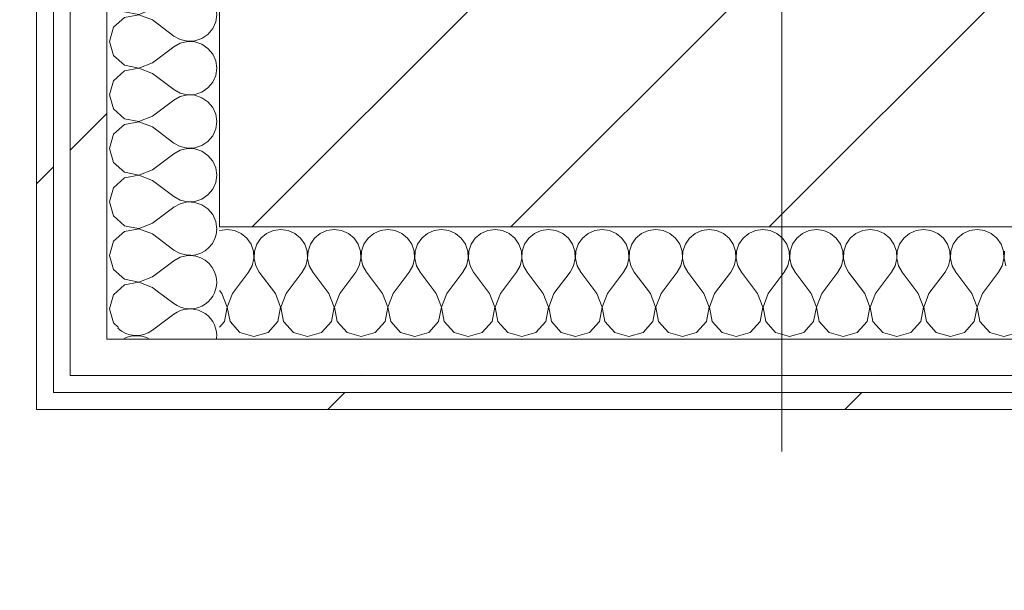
# Model space of a CAD drawing. Header units: millimetres. Extents: x -30280 to 19093, y -17460 to 4378.
# Tile 141 of 188: x -7521 to -7171, y -12624 to -12421. Entities that reach past the tile are written whole.
import ezdxf

# ---------------------------------------------------------------- set-up
doc = ezdxf.new("R2010")
doc.units = ezdxf.units.MM
doc.header["$MEASUREMENT"] = 0
doc.linetypes.add('Wipeout_Contour', pattern=[1000, 0, -1000])
for name, color, linetype in [('10_ESTR_Pilars', 7, 'Continuous'), ('Nuevo_06_COT_Generals', 7, 'Continuous'), ('Nuevo_08_E_Envans secs', 7, 'Continuous')]:
    doc.layers.add(name, color=color, linetype=linetype)
for name, color, linetype, lineweight in [('10_ESTR_Pilars_Pluma_Nº__20', 1, 'Continuous', 5), ('10_ESTR_Pilars_Pluma_Nº__28', 7, 'Continuous', 20), ('10_ESTR_Pilars_Pluma_Nº__42', 8, 'Continuous', 25), ('Nuevo_06_COT_Generals_Pluma_Nº__1', 7, 'Continuous', 5), ('Nuevo_08_E_Envans secs_Pluma_Nº__1', 7, 'Continuous', 5)]:
    doc.layers.add(name, color=color, linetype=linetype, lineweight=lineweight)
for name, color, linetype, lineweight, true_color in [('Nuevo_08_E_Envans secs_Pluma_Nº__102', 7, 'Continuous', 5, 0xcccccc), ('Nuevo_08_E_Envans secs_Pluma_Nº__171', 171, 'Continuous', 13, 0xaaaaff), ('Nuevo_08_E_Envans secs_Pluma_Nº__177', 7, 'Continuous', 15, 0xf7e046)]:
    doc.layers.add(name, color=color, linetype=linetype, lineweight=lineweight, true_color=true_color)
doc.styles.add('Estilo_Generado_1', font='txt')
doc.dimstyles.new('Estilo_Generado__1', dxfattribs={"dimtxt": 100, "dimasz": 38, "dimexe": 0.18, "dimexo": 300, "dimgap": 0, "dimtad": 1, "dimtih": 1, "dimtoh": 1, "dimlfac": 0.001, "dimzin": 0, "dimdsep": 46, "dimtxsty": 'Estilo_Generado_1', "dimblk": 'ARROWHEAD_2', "dimblk1": 'ARROWHEAD_2', "dimblk2": 'ARROWHEAD_2', "dimcen": 0.09, "dimclrd": 7, "dimclre": 7, "dimclrt": 7, "dimadec": 0, "dimazin": 0, "dimtfac": 1, "dimtdec": 4, "dimtmove": 0, "dimatfit": 3, "dimfxl": 0, "dimtolj": 1, "dimtzin": 0, "dimarcsym": 0})
doc.dimstyles.new('Estilo_Generado__2', dxfattribs={"dimtxt": 100, "dimasz": 38, "dimexe": 0.18, "dimexo": 300, "dimgap": 0, "dimtad": 1, "dimlfac": 0.001, "dimzin": 0, "dimdsep": 46, "dimtxsty": 'Estilo_Generado_1', "dimblk": 'ARROWHEAD_2', "dimblk1": 'ARROWHEAD_2', "dimblk2": 'ARROWHEAD_2', "dimcen": 0.09, "dimclrd": 7, "dimclre": 7, "dimclrt": 7, "dimadec": 0, "dimazin": 0, "dimtfac": 1, "dimtdec": 4, "dimtmove": 0, "dimatfit": 3, "dimfxl": 0, "dimtolj": 1, "dimtzin": 0, "dimarcsym": 0})
pattern_1 = [(45, (0, 0), (-183.8478, 183.8478), [195, -65]), (45, (7e-14, 183.85), (-183.8478, 183.8478), [195, -65])]

# ---------------------------------------------------------------- blocks, each defined once
blk = doc.blocks.new('*X247')
at = {"layer": 'Nuevo_08_E_Envans secs_Pluma_Nº__102', "color": 254, "linetype": 'Continuous', "lineweight": 5, "true_color": 0xcccccc}
for p, q in [((-7472.96, -12517.12), (-7466.58, -12521.9)), ((-7474.2, -12531.43), (-7466.58, -12525.71))]:
    blk.add_line(p, q, dxfattribs=at)
for centre, start, end in [((-7460.87, -12495.24), 271.6789, 358.3211), ((-7460.87, -12514.29), 0, 88.3689), ((-7460.87, -12514.29), 233.1301, 0), ((-7460.87, -12533.33), 0, 126.8699), ((-7479.92, -12523.81), 226.1697, 306.8699), ((-7479.92, -12542.86), 60.5904, 119.4096), ((-7460.87, -12533.33), 352.5958, 0)]:
    blk.add_arc(centre, 9.52, start, end, dxfattribs=at)
blk = doc.blocks.new('*X253')
at = {"layer": 'Nuevo_08_E_Envans secs_Pluma_Nº__102', "color": 254, "linetype": 'Continuous', "lineweight": 5, "true_color": 0xcccccc}
for p, q in [((-7488.02, -12404.52), (-7489.44, -12409.52)), ((-7487.43, -12403.98), (-7488.02, -12404.52)), ((-7471.44, -12403.98), (-7466.58, -12407.62)), ((-7456.61, -12408.52), (-7454.45, -12407.03)), ((-7454.45, -12407.03), (-7452.77, -12405.01)), ((-7452.77, -12405.01), (-7452.31, -12403.98)), ((-7489.44, -12409.52), (-7488.02, -12414.53)), ((-7466.58, -12407.62), (-7464.29, -12408.89)), ((-7464.29, -12410.16), (-7466.58, -12411.43)), ((-7464.29, -12408.89), (-7461.73, -12409.49)), ((-7461.73, -12409.56), (-7464.29, -12410.16)), ((-7461.73, -12409.49), (-7459.1, -12409.36)), ((-7459.1, -12409.69), (-7461.73, -12409.56)), ((-7459.1, -12409.36), (-7456.61, -12408.52)), ((-7456.61, -12410.53), (-7459.1, -12409.69)), ((-7454.45, -12412.02), (-7456.61, -12410.53)), ((-7474.2, -12417.14), (-7466.58, -12411.43)), ((-7452.77, -12414.04), (-7454.45, -12412.02)), ((-7451.71, -12416.45), (-7452.77, -12414.04)), ((-7488.02, -12414.53), (-7484.18, -12418.04)), ((-7479.06, -12419.01), (-7474.2, -12417.14)), ((-7451.35, -12419.05), (-7451.71, -12416.45)), ((-7484.18, -12420.05), (-7488.02, -12423.56)), ((-7484.18, -12418.04), (-7479.06, -12419.01)), ((-7479.06, -12419.09), (-7484.18, -12420.05)), ((-7474.2, -12420.95), (-7479.06, -12419.09)), ((-7474.2, -12420.95), (-7466.58, -12426.67)), ((-7451.71, -12421.65), (-7451.35, -12419.05)), ((-7488.02, -12423.56), (-7489.44, -12428.57)), ((-7454.45, -12426.08), (-7452.77, -12424.05)), ((-7452.77, -12424.05), (-7451.71, -12421.65)), ((-7466.58, -12426.67), (-7464.29, -12427.94)), ((-7464.29, -12427.94), (-7461.73, -12428.53)), ((-7459.1, -12428.41), (-7456.61, -12427.57)), ((-7456.61, -12427.57), (-7454.45, -12426.08)), ((-7489.44, -12428.57), (-7488.02, -12433.58)), ((-7474.2, -12436.19), (-7466.58, -12430.48)), ((-7464.29, -12429.2), (-7466.58, -12430.48)), ((-7461.73, -12428.61), (-7464.29, -12429.2)), ((-7461.73, -12428.53), (-7459.1, -12428.41)), ((-7459.1, -12428.74), (-7461.73, -12428.61)), ((-7456.61, -12429.58), (-7459.1, -12428.74)), ((-7454.45, -12431.06), (-7456.61, -12429.58)), ((-7452.77, -12433.09), (-7454.45, -12431.06)), ((-7488.02, -12433.58), (-7484.18, -12437.09)), ((-7451.71, -12435.49), (-7452.77, -12433.09)), ((-7484.18, -12437.09), (-7479.06, -12438.06)), ((-7479.06, -12438.13), (-7484.18, -12439.1)), ((-7479.06, -12438.06), (-7474.2, -12436.19)), ((-7474.2, -12440), (-7479.06, -12438.13)), ((-7451.35, -12438.1), (-7451.71, -12435.49)), ((-7451.71, -12440.7), (-7451.35, -12438.1)), ((-7484.18, -12439.1), (-7488.02, -12442.61)), ((-7474.2, -12440), (-7466.58, -12445.71)), ((-7452.77, -12443.1), (-7451.71, -12440.7)), ((-7488.02, -12442.61), (-7489.44, -12447.62)), ((-7456.61, -12446.61), (-7454.45, -12445.13)), ((-7454.45, -12445.13), (-7452.77, -12443.1)), ((-7489.44, -12447.62), (-7488.02, -12452.63)), ((-7466.58, -12445.71), (-7464.29, -12446.99)), ((-7464.29, -12448.25), (-7466.58, -12449.52)), ((-7464.29, -12446.99), (-7461.73, -12447.58)), ((-7461.73, -12447.66), (-7464.29, -12448.25)), ((-7461.73, -12447.58), (-7459.1, -12447.45)), ((-7459.1, -12447.78), (-7461.73, -12447.66)), ((-7459.1, -12447.45), (-7456.61, -12446.61)), ((-7456.61, -12448.62), (-7459.1, -12447.78)), ((-7454.45, -12450.11), (-7456.61, -12448.62)), ((-7488.02, -12452.63), (-7484.18, -12456.14)), ((-7474.2, -12455.24), (-7466.58, -12449.52)), ((-7452.77, -12452.14), (-7454.45, -12450.11)), ((-7451.71, -12454.54), (-7452.77, -12452.14)), ((-7484.18, -12456.14), (-7479.06, -12457.1)), ((-7479.06, -12457.1), (-7474.2, -12455.24)), ((-7451.35, -12457.14), (-7451.71, -12454.54)), ((-7484.18, -12458.15), (-7488.02, -12461.66)), ((-7479.06, -12457.18), (-7484.18, -12458.15)), ((-7474.2, -12459.05), (-7479.06, -12457.18)), ((-7474.2, -12459.05), (-7466.58, -12464.76)), ((-7451.71, -12459.75), (-7451.35, -12457.14)), ((-7488.02, -12461.66), (-7489.44, -12466.67)), ((-7454.45, -12464.17), (-7452.77, -12462.15)), ((-7452.77, -12462.15), (-7451.71, -12459.75)), ((-7489.44, -12466.67), (-7488.02, -12471.67)), ((-7466.58, -12464.76), (-7464.29, -12466.03)), ((-7464.29, -12466.03), (-7461.73, -12466.63)), ((-7461.73, -12466.71), (-7464.29, -12467.3)), ((-7461.73, -12466.63), (-7459.1, -12466.5)), ((-7459.1, -12466.83), (-7461.73, -12466.71)), ((-7459.1, -12466.5), (-7456.61, -12465.66)), ((-7456.61, -12465.66), (-7454.45, -12464.17)), ((-7474.2, -12474.29), (-7466.58, -12468.57)), ((-7464.29, -12467.3), (-7466.58, -12468.57)), ((-7456.61, -12467.67), (-7459.1, -12466.83)), ((-7454.45, -12469.16), (-7456.61, -12467.67)), ((-7452.77, -12471.18), (-7454.45, -12469.16)), ((-7488.02, -12471.67), (-7484.18, -12475.19)), ((-7451.71, -12473.59), (-7452.77, -12471.18)), ((-7451.35, -12476.19), (-7451.71, -12473.59)), ((-7484.18, -12477.2), (-7488.02, -12480.71)), ((-7484.18, -12475.19), (-7479.06, -12476.15)), ((-7479.06, -12476.23), (-7484.18, -12477.2)), ((-7479.06, -12476.15), (-7474.2, -12474.29)), ((-7474.2, -12478.1), (-7479.06, -12476.23)), ((-7451.71, -12478.79), (-7451.35, -12476.19)), ((-7488.02, -12480.71), (-7489.44, -12485.71)), ((-7474.2, -12478.1), (-7466.58, -12483.81)), ((-7452.77, -12481.2), (-7451.71, -12478.79)), ((-7466.58, -12483.81), (-7464.29, -12485.08)), ((-7456.61, -12484.71), (-7454.45, -12483.22)), ((-7454.45, -12483.22), (-7452.77, -12481.2)), ((-7489.44, -12485.71), (-7488.02, -12490.72)), ((-7474.2, -12493.33), (-7466.58, -12487.62)), ((-7464.29, -12486.35), (-7466.58, -12487.62)), ((-7464.29, -12485.08), (-7461.73, -12485.68)), ((-7461.73, -12485.75), (-7464.29, -12486.35)), ((-7461.73, -12485.68), (-7459.1, -12485.55)), ((-7459.1, -12485.88), (-7461.73, -12485.75)), ((-7459.1, -12485.55), (-7456.61, -12484.71)), ((-7456.61, -12486.72), (-7459.1, -12485.88)), ((-7454.45, -12488.21), (-7456.61, -12486.72)), ((-7488.02, -12490.72), (-7484.18, -12494.23)), ((-7452.77, -12490.23), (-7454.45, -12488.21)), ((-7451.71, -12492.64), (-7452.77, -12490.23)), ((-7484.18, -12494.23), (-7482.44, -12494.56)), ((-7477.4, -12494.56), (-7474.2, -12493.33)), ((-7451.44, -12494.56), (-7451.71, -12492.64))]:
    blk.add_line(p, q, dxfattribs=at)
blk = doc.blocks.new('*X254')
at = {"layer": 'Nuevo_08_E_Envans secs_Pluma_Nº__102', "color": 254, "linetype": 'Continuous', "lineweight": 5, "true_color": 0xcccccc}
for p, q in [((-7482.44, -12494.56), (-7479.06, -12495.2)), ((-7479.06, -12495.2), (-7477.4, -12494.56)), ((-7451.35, -12495.24), (-7451.44, -12494.56)), ((-7484.18, -12496.24), (-7488.02, -12499.75)), ((-7479.06, -12495.28), (-7484.18, -12496.24)), ((-7474.2, -12497.14), (-7479.06, -12495.28)), ((-7474.2, -12497.14), (-7466.58, -12502.86)), ((-7451.39, -12495.56), (-7451.35, -12495.24)), ((-7488.02, -12499.75), (-7489.44, -12504.76)), ((-7489.44, -12504.76), (-7488.02, -12509.77)), ((-7466.58, -12502.86), (-7464.29, -12504.13)), ((-7464.29, -12504.13), (-7461.73, -12504.72)), ((-7461.73, -12504.8), (-7464.29, -12505.4)), ((-7461.73, -12504.72), (-7460.5, -12504.66)), ((-7460.68, -12504.85), (-7461.73, -12504.8)), ((-7474.2, -12512.38), (-7466.58, -12506.67)), ((-7464.29, -12505.4), (-7466.58, -12506.67)), ((-7488.02, -12509.77), (-7484.18, -12513.28)), ((-7484.18, -12515.29), (-7488.02, -12518.8)), ((-7484.18, -12513.28), (-7479.06, -12514.25)), ((-7479.06, -12514.32), (-7484.18, -12515.29)), ((-7479.06, -12514.25), (-7474.2, -12512.38)), ((-7474.2, -12516.19), (-7479.06, -12514.32)), ((-7488.02, -12518.8), (-7489.44, -12523.81)), ((-7474.2, -12516.19), (-7472.96, -12517.12)), ((-7489.44, -12523.81), (-7488.02, -12528.82)), ((-7488.02, -12528.82), (-7486.26, -12530.43))]:
    blk.add_line(p, q, dxfattribs=at)
blk = doc.blocks.new('Muro_81_1', base_point=(-7450.39, -12338.98))
at = {"layer": 'Nuevo_08_E_Envans secs', "color": 7, "lineweight": 20}
blk.add_blockref('*X247', (0, 0), dxfattribs=at)
at = {"color": 254, "linetype": 'Wipeout_Contour', "lineweight": 0, "ltscale": 43835.963728}
blk.add_wipeout([(-7490.39, -12534.56), (-7503.39, -12547.56), (-7490.39, -12547.56)], dxfattribs=at).dxf.layer = 'Nuevo_08_E_Envans secs'
at = {"color": 254, "linetype": 'Wipeout_Contour', "lineweight": 0, "ltscale": 43898.526079}
blk.add_wipeout([(-7509.39, -12553.56), (-7515.39, -12559.56), (-7509.39, -12559.56)], dxfattribs=at).dxf.layer = 'Nuevo_08_E_Envans secs'
at = {"layer": 'Nuevo_08_E_Envans secs_Pluma_Nº__171', "linetype": 'Continuous', "lineweight": 13, "true_color": 0xaaaaff}
h = blk.add_hatch(dxfattribs=at)
h.set_pattern_fill('Panellat_HPL_0001', color=161, style=0, pattern_type=2)
h.set_pattern_definition(pattern_1)
h.paths.add_polyline_path([(-7509.39, -12553.56), (-7515.39, -12559.56), (-7509.39, -12559.56)])
at = {"layer": 'Nuevo_08_E_Envans secs_Pluma_Nº__177', "linetype": 'Continuous', "lineweight": 15, "true_color": 0xf7e046}
h = blk.add_hatch(dxfattribs=at)
h.set_pattern_fill('Panellat_HPL_0001', color=53, style=0, pattern_type=2)
h.set_pattern_definition(pattern_1)
h.paths.add_polyline_path([(-7490.39, -12534.56), (-7503.39, -12547.56), (-7490.39, -12547.56)])
at = {"color": 254, "linetype": 'Wipeout_Contour', "lineweight": 0, "ltscale": 58262.465985}
blk.add_wipeout([(-7509.39, -12553.56), (-7509.39, -12403.98), (-7515.39, -12403.98), (-7515.39, -12553.56)], dxfattribs=at).dxf.layer = 'Nuevo_08_E_Envans secs'
at = {"color": 254, "linetype": 'Wipeout_Contour', "lineweight": 0, "ltscale": 58197.897488}
blk.add_wipeout([(-7503.39, -12403.98), (-7503.39, -12534.56), (-7490.39, -12534.56), (-7490.39, -12403.98)], dxfattribs=at).dxf.layer = 'Nuevo_08_E_Envans secs'
at = {"layer": 'Nuevo_08_E_Envans secs_Pluma_Nº__171', "linetype": 'Continuous', "lineweight": 13, "true_color": 0xaaaaff}
h = blk.add_hatch(dxfattribs=at)
h.set_pattern_fill('Panellat_HPL_0001', color=161, style=0, pattern_type=2)
h.set_pattern_definition(pattern_1)
h.paths.add_polyline_path([(-7509.39, -12553.56), (-7509.39, -12403.98), (-7515.39, -12403.98), (-7515.39, -12553.56)])
at = {"layer": 'Nuevo_08_E_Envans secs_Pluma_Nº__177', "linetype": 'Continuous', "lineweight": 15, "true_color": 0xf7e046}
h = blk.add_hatch(dxfattribs=at)
h.set_pattern_fill('Panellat_HPL_0001', color=53, style=0, pattern_type=2)
h.set_pattern_definition(pattern_1)
h.paths.add_polyline_path([(-7503.39, -12403.98), (-7503.39, -12534.56), (-7490.39, -12534.56), (-7490.39, -12403.98)])
at = {"layer": 'Nuevo_08_E_Envans secs_Pluma_Nº__1', "color": 7, "linetype": 'Continuous', "lineweight": 5}
for p, q in [((-7509.39, -12403.98), (-7509.39, -12547.56)), ((-7490.39, -12403.98), (-7490.39, -12494.56))]:
    blk.add_line(p, q, dxfattribs=at)
at = {"layer": 'Nuevo_08_E_Envans secs', "color": 7, "lineweight": 20}
for name in ['*X253', '*X254']:
    blk.add_blockref(name, (0, 0), dxfattribs=at)
at = {"color": 254, "linetype": 'Wipeout_Contour', "lineweight": 0, "ltscale": 43830.104304}
blk.add_wipeout([(-7490.39, -12534.56), (-7503.39, -12534.56), (-7503.39, -12547.56)], dxfattribs=at).dxf.layer = 'Nuevo_08_E_Envans secs'
at = {"color": 254, "linetype": 'Wipeout_Contour', "lineweight": 0, "ltscale": 43895.086151}
blk.add_wipeout([(-7515.39, -12553.56), (-7515.39, -12559.56), (-7509.39, -12553.56)], dxfattribs=at).dxf.layer = 'Nuevo_08_E_Envans secs'
at = {"layer": 'Nuevo_08_E_Envans secs_Pluma_Nº__171', "linetype": 'Continuous', "lineweight": 13, "true_color": 0xaaaaff}
h = blk.add_hatch(dxfattribs=at)
h.set_pattern_fill('Panellat_HPL_0001', color=161, style=0, pattern_type=2)
h.set_pattern_definition(pattern_1)
h.paths.add_polyline_path([(-7515.39, -12553.56), (-7515.39, -12559.56), (-7509.39, -12553.56)])
at = {"layer": 'Nuevo_08_E_Envans secs_Pluma_Nº__177', "linetype": 'Continuous', "lineweight": 15, "true_color": 0xf7e046}
h = blk.add_hatch(dxfattribs=at)
h.set_pattern_fill('Panellat_HPL_0001', color=53, style=0, pattern_type=2)
h.set_pattern_definition(pattern_1)
h.paths.add_polyline_path([(-7490.39, -12534.56), (-7503.39, -12534.56), (-7503.39, -12547.56)])
at = {"layer": 'Nuevo_08_E_Envans secs_Pluma_Nº__1', "color": 7, "linetype": 'Continuous', "lineweight": 5}
for p, q in [((-7503.39, -12403.98), (-7503.39, -12534.56)), ((-7490.39, -12494.56), (-7490.39, -12534.56)), ((-7503.39, -12534.56), (-7503.39, -12547.56)), ((-7490.39, -12534.56), (-7450.39, -12534.56)), ((-7509.39, -12547.56), (-7509.39, -12553.56)), ((-7503.39, -12547.56), (-7490.39, -12547.56)), ((-7509.39, -12553.56), (-7503.39, -12553.56))]:
    blk.add_line(p, q, dxfattribs=at)
at = {"layer": 'Nuevo_08_E_Envans secs_Pluma_Nº__1', "color": 7, "linetype": 'Continuous', "lineweight": 5, "flags": 128}
for points in [[(-7515.39, -12403.98), (-7515.39, -12559.56)], [(-7515.39, -12559.56), (-7509.39, -12559.56)]]:
    blk.add_lwpolyline(points, dxfattribs=at)
blk = doc.blocks.new('*X257')
at = {"layer": 'Nuevo_08_E_Envans secs_Pluma_Nº__102', "color": 254, "linetype": 'Continuous', "lineweight": 5, "true_color": 0xcccccc}
for p, q in [((-7450.22, -12495.88), (-7450.39, -12495.95)), ((-7447.62, -12495.51), (-7450.22, -12495.88)), ((-7445.02, -12495.88), (-7447.62, -12495.51)), ((-7442.61, -12496.94), (-7445.02, -12495.88)), ((-7440.59, -12498.61), (-7442.61, -12496.94)), ((-7433.58, -12496.94), (-7435.6, -12498.61)), ((-7431.17, -12495.88), (-7433.58, -12496.94)), ((-7428.57, -12495.51), (-7431.17, -12495.88)), ((-7425.97, -12495.88), (-7428.57, -12495.51)), ((-7423.56, -12496.94), (-7425.97, -12495.88)), ((-7421.54, -12498.61), (-7423.56, -12496.94)), ((-7414.53, -12496.94), (-7416.55, -12498.61)), ((-7412.13, -12495.88), (-7414.53, -12496.94)), ((-7409.52, -12495.51), (-7412.13, -12495.88)), ((-7406.92, -12495.88), (-7409.52, -12495.51)), ((-7404.52, -12496.94), (-7406.92, -12495.88)), ((-7402.49, -12498.61), (-7404.52, -12496.94)), ((-7395.48, -12496.94), (-7397.51, -12498.61)), ((-7393.08, -12495.88), (-7395.48, -12496.94)), ((-7390.48, -12495.51), (-7393.08, -12495.88)), ((-7387.87, -12495.88), (-7390.48, -12495.51)), ((-7385.47, -12496.94), (-7387.87, -12495.88)), ((-7383.45, -12498.61), (-7385.47, -12496.94)), ((-7376.44, -12496.94), (-7378.46, -12498.61)), ((-7374.03, -12495.88), (-7376.44, -12496.94)), ((-7371.43, -12495.51), (-7374.03, -12495.88)), ((-7368.83, -12495.88), (-7371.43, -12495.51)), ((-7366.42, -12496.94), (-7368.83, -12495.88)), ((-7364.4, -12498.61), (-7366.42, -12496.94)), ((-7357.39, -12496.94), (-7359.41, -12498.61)), ((-7354.98, -12495.88), (-7357.39, -12496.94)), ((-7352.38, -12495.51), (-7354.98, -12495.88)), ((-7349.78, -12495.88), (-7352.38, -12495.51)), ((-7347.37, -12496.94), (-7349.78, -12495.88)), ((-7345.35, -12498.61), (-7347.37, -12496.94)), ((-7338.34, -12496.94), (-7340.36, -12498.61)), ((-7335.94, -12495.88), (-7338.34, -12496.94)), ((-7333.33, -12495.51), (-7335.94, -12495.88)), ((-7330.73, -12495.88), (-7333.33, -12495.51)), ((-7328.33, -12496.94), (-7330.73, -12495.88)), ((-7326.3, -12498.61), (-7328.33, -12496.94)), ((-7319.29, -12496.94), (-7321.32, -12498.61)), ((-7316.89, -12495.88), (-7319.29, -12496.94)), ((-7314.29, -12495.51), (-7316.89, -12495.88)), ((-7311.68, -12495.88), (-7314.29, -12495.51)), ((-7309.28, -12496.94), (-7311.68, -12495.88)), ((-7307.26, -12498.61), (-7309.28, -12496.94)), ((-7300.25, -12496.94), (-7302.27, -12498.61)), ((-7297.84, -12495.88), (-7300.25, -12496.94)), ((-7295.24, -12495.51), (-7297.84, -12495.88)), ((-7292.64, -12495.88), (-7295.24, -12495.51)), ((-7290.23, -12496.94), (-7292.64, -12495.88)), ((-7288.21, -12498.61), (-7290.23, -12496.94)), ((-7281.2, -12496.94), (-7283.22, -12498.61)), ((-7278.79, -12495.88), (-7281.2, -12496.94)), ((-7276.19, -12495.51), (-7278.79, -12495.88)), ((-7273.59, -12495.88), (-7276.19, -12495.51)), ((-7271.18, -12496.94), (-7273.59, -12495.88)), ((-7269.16, -12498.61), (-7271.18, -12496.94)), ((-7262.15, -12496.94), (-7264.17, -12498.61)), ((-7259.75, -12495.88), (-7262.15, -12496.94)), ((-7257.14, -12495.51), (-7259.75, -12495.88)), ((-7254.54, -12495.88), (-7257.14, -12495.51)), ((-7252.14, -12496.94), (-7254.54, -12495.88)), ((-7250.11, -12498.61), (-7252.14, -12496.94)), ((-7243.1, -12496.94), (-7245.13, -12498.61)), ((-7240.7, -12495.88), (-7243.1, -12496.94)), ((-7238.1, -12495.51), (-7240.7, -12495.88)), ((-7235.49, -12495.88), (-7238.1, -12495.51)), ((-7233.09, -12496.94), (-7235.49, -12495.88)), ((-7231.06, -12498.61), (-7233.09, -12496.94)), ((-7224.05, -12496.94), (-7226.08, -12498.61)), ((-7221.65, -12495.88), (-7224.05, -12496.94)), ((-7219.05, -12495.51), (-7221.65, -12495.88)), ((-7216.45, -12495.88), (-7219.05, -12495.51)), ((-7214.04, -12496.94), (-7216.45, -12495.88)), ((-7212.02, -12498.61), (-7214.04, -12496.94)), ((-7205.01, -12496.94), (-7207.03, -12498.61)), ((-7202.6, -12495.88), (-7205.01, -12496.94)), ((-7200, -12495.51), (-7202.6, -12495.88)), ((-7197.4, -12495.88), (-7200, -12495.51)), ((-7194.99, -12496.94), (-7197.4, -12495.88)), ((-7192.97, -12498.61), (-7194.99, -12496.94)), ((-7185.96, -12496.94), (-7187.98, -12498.61)), ((-7183.55, -12495.88), (-7185.96, -12496.94)), ((-7180.95, -12495.51), (-7183.55, -12495.88)), ((-7178.35, -12495.88), (-7180.95, -12495.51)), ((-7175.95, -12496.94), (-7178.35, -12495.88)), ((-7173.92, -12498.61), (-7175.95, -12496.94)), ((-7439.1, -12500.78), (-7440.59, -12498.61)), ((-7438.26, -12503.27), (-7439.1, -12500.78)), ((-7437.09, -12500.78), (-7437.93, -12503.27)), ((-7435.6, -12498.61), (-7437.09, -12500.78)), ((-7420.05, -12500.78), (-7421.54, -12498.61)), ((-7419.21, -12503.27), (-7420.05, -12500.78)), ((-7418.04, -12500.78), (-7418.88, -12503.27)), ((-7416.55, -12498.61), (-7418.04, -12500.78)), ((-7401.01, -12500.78), (-7402.49, -12498.61)), ((-7400.17, -12503.27), (-7401.01, -12500.78)), ((-7398.99, -12500.78), (-7399.83, -12503.27)), ((-7397.51, -12498.61), (-7398.99, -12500.78)), ((-7381.96, -12500.78), (-7383.45, -12498.61)), ((-7381.12, -12503.27), (-7381.96, -12500.78)), ((-7379.95, -12500.78), (-7380.79, -12503.27)), ((-7378.46, -12498.61), (-7379.95, -12500.78)), ((-7362.91, -12500.78), (-7364.4, -12498.61)), ((-7362.07, -12503.27), (-7362.91, -12500.78)), ((-7360.9, -12500.78), (-7361.74, -12503.27)), ((-7359.41, -12498.61), (-7360.9, -12500.78)), ((-7343.86, -12500.78), (-7345.35, -12498.61)), ((-7343.02, -12503.27), (-7343.86, -12500.78)), ((-7341.85, -12500.78), (-7342.69, -12503.27)), ((-7340.36, -12498.61), (-7341.85, -12500.78)), ((-7324.81, -12500.78), (-7326.3, -12498.61)), ((-7323.98, -12503.27), (-7324.81, -12500.78)), ((-7322.8, -12500.78), (-7323.64, -12503.27)), ((-7321.32, -12498.61), (-7322.8, -12500.78)), ((-7305.77, -12500.78), (-7307.26, -12498.61)), ((-7304.93, -12503.27), (-7305.77, -12500.78)), ((-7303.76, -12500.78), (-7304.6, -12503.27)), ((-7302.27, -12498.61), (-7303.76, -12500.78)), ((-7286.72, -12500.78), (-7288.21, -12498.61)), ((-7285.88, -12503.27), (-7286.72, -12500.78)), ((-7284.71, -12500.78), (-7285.55, -12503.27)), ((-7283.22, -12498.61), (-7284.71, -12500.78)), ((-7267.67, -12500.78), (-7269.16, -12498.61)), ((-7266.83, -12503.27), (-7267.67, -12500.78)), ((-7265.66, -12500.78), (-7266.5, -12503.27)), ((-7264.17, -12498.61), (-7265.66, -12500.78)), ((-7248.62, -12500.78), (-7250.11, -12498.61)), ((-7247.78, -12503.27), (-7248.62, -12500.78)), ((-7246.61, -12500.78), (-7247.45, -12503.27)), ((-7245.13, -12498.61), (-7246.61, -12500.78)), ((-7229.58, -12500.78), (-7231.06, -12498.61)), ((-7228.74, -12503.27), (-7229.58, -12500.78)), ((-7227.57, -12500.78), (-7228.41, -12503.27)), ((-7226.08, -12498.61), (-7227.57, -12500.78)), ((-7210.53, -12500.78), (-7212.02, -12498.61)), ((-7209.69, -12503.27), (-7210.53, -12500.78)), ((-7208.52, -12500.78), (-7209.36, -12503.27)), ((-7207.03, -12498.61), (-7208.52, -12500.78)), ((-7191.48, -12500.78), (-7192.97, -12498.61)), ((-7190.64, -12503.27), (-7191.48, -12500.78)), ((-7189.47, -12500.78), (-7190.31, -12503.27)), ((-7187.98, -12498.61), (-7189.47, -12500.78)), ((-7172.43, -12500.78), (-7173.92, -12498.61)), ((-7171.59, -12503.27), (-7172.43, -12500.78)), ((-7438.13, -12505.89), (-7438.26, -12503.27)), ((-7437.93, -12503.27), (-7438.06, -12505.89)), ((-7419.09, -12505.89), (-7419.21, -12503.27)), ((-7418.88, -12503.27), (-7419.01, -12505.89)), ((-7400.04, -12505.89), (-7400.17, -12503.27)), ((-7399.83, -12503.27), (-7399.96, -12505.89)), ((-7380.99, -12505.89), (-7381.12, -12503.27)), ((-7380.79, -12503.27), (-7380.91, -12505.89)), ((-7361.94, -12505.89), (-7362.07, -12503.27)), ((-7361.74, -12503.27), (-7361.87, -12505.89)), ((-7342.9, -12505.89), (-7343.02, -12503.27)), ((-7342.69, -12503.27), (-7342.82, -12505.89)), ((-7323.85, -12505.89), (-7323.98, -12503.27)), ((-7323.64, -12503.27), (-7323.77, -12505.89)), ((-7304.8, -12505.89), (-7304.93, -12503.27)), ((-7304.6, -12503.27), (-7304.72, -12505.89)), ((-7285.75, -12505.89), (-7285.88, -12503.27)), ((-7285.55, -12503.27), (-7285.68, -12505.89)), ((-7266.71, -12505.89), (-7266.83, -12503.27)), ((-7266.5, -12503.27), (-7266.63, -12505.89)), ((-7247.66, -12505.89), (-7247.78, -12503.27)), ((-7247.45, -12503.27), (-7247.58, -12505.89)), ((-7228.61, -12505.89), (-7228.74, -12503.27)), ((-7228.41, -12503.27), (-7228.53, -12505.89)), ((-7209.56, -12505.89), (-7209.69, -12503.27)), ((-7209.36, -12503.27), (-7209.49, -12505.89)), ((-7190.51, -12505.89), (-7190.64, -12503.27)), ((-7190.31, -12503.27), (-7190.44, -12505.89)), ((-7171.47, -12505.89), (-7171.59, -12503.27)), ((-7171.26, -12503.27), (-7171.39, -12505.89)), ((-7440, -12510.75), (-7438.73, -12508.45)), ((-7438.73, -12508.45), (-7438.13, -12505.89)), ((-7438.06, -12505.89), (-7437.46, -12508.45)), ((-7437.46, -12508.45), (-7436.19, -12510.75)), ((-7420.95, -12510.75), (-7419.68, -12508.45)), ((-7419.68, -12508.45), (-7419.09, -12505.89)), ((-7419.01, -12505.89), (-7418.41, -12508.45)), ((-7418.41, -12508.45), (-7417.14, -12510.75)), ((-7401.9, -12510.75), (-7400.63, -12508.45)), ((-7400.63, -12508.45), (-7400.04, -12505.89)), ((-7399.96, -12505.89), (-7399.37, -12508.45)), ((-7399.37, -12508.45), (-7398.1, -12510.75)), ((-7382.86, -12510.75), (-7381.59, -12508.45)), ((-7381.59, -12508.45), (-7380.99, -12505.89)), ((-7380.91, -12505.89), (-7380.32, -12508.45)), ((-7380.32, -12508.45), (-7379.05, -12510.75)), ((-7363.81, -12510.75), (-7362.54, -12508.45)), ((-7362.54, -12508.45), (-7361.94, -12505.89)), ((-7361.87, -12505.89), (-7361.27, -12508.45)), ((-7361.27, -12508.45), (-7360, -12510.75)), ((-7344.76, -12510.75), (-7343.49, -12508.45)), ((-7343.49, -12508.45), (-7342.9, -12505.89)), ((-7342.82, -12505.89), (-7342.22, -12508.45)), ((-7342.22, -12508.45), (-7340.95, -12510.75)), ((-7325.71, -12510.75), (-7324.44, -12508.45)), ((-7324.44, -12508.45), (-7323.85, -12505.89)), ((-7323.77, -12505.89), (-7323.18, -12508.45)), ((-7323.18, -12508.45), (-7321.9, -12510.75)), ((-7306.67, -12510.75), (-7305.4, -12508.45)), ((-7305.4, -12508.45), (-7304.8, -12505.89)), ((-7304.72, -12505.89), (-7304.13, -12508.45)), ((-7304.13, -12508.45), (-7302.86, -12510.75)), ((-7287.62, -12510.75), (-7286.35, -12508.45)), ((-7286.35, -12508.45), (-7285.75, -12505.89)), ((-7285.68, -12505.89), (-7285.08, -12508.45)), ((-7285.08, -12508.45), (-7283.81, -12510.75)), ((-7268.57, -12510.75), (-7267.3, -12508.45)), ((-7267.3, -12508.45), (-7266.71, -12505.89)), ((-7266.63, -12505.89), (-7266.03, -12508.45)), ((-7266.03, -12508.45), (-7264.76, -12510.75)), ((-7249.52, -12510.75), (-7248.25, -12508.45)), ((-7248.25, -12508.45), (-7247.66, -12505.89)), ((-7247.58, -12505.89), (-7246.99, -12508.45)), ((-7246.99, -12508.45), (-7245.71, -12510.75)), ((-7230.48, -12510.75), (-7229.2, -12508.45)), ((-7229.2, -12508.45), (-7228.61, -12505.89)), ((-7228.53, -12505.89), (-7227.94, -12508.45)), ((-7227.94, -12508.45), (-7226.67, -12510.75)), ((-7211.43, -12510.75), (-7210.16, -12508.45)), ((-7210.16, -12508.45), (-7209.56, -12505.89)), ((-7209.49, -12505.89), (-7208.89, -12508.45)), ((-7208.89, -12508.45), (-7207.62, -12510.75)), ((-7192.38, -12510.75), (-7191.11, -12508.45)), ((-7191.11, -12508.45), (-7190.51, -12505.89)), ((-7190.44, -12505.89), (-7189.84, -12508.45)), ((-7189.84, -12508.45), (-7188.57, -12510.75)), ((-7173.33, -12510.75), (-7172.06, -12508.45)), ((-7172.06, -12508.45), (-7171.47, -12505.89)), ((-7171.39, -12505.89), (-7170.8, -12508.45)), ((-7445.71, -12518.37), (-7440, -12510.75)), ((-7430.48, -12518.37), (-7436.19, -12510.75)), ((-7426.67, -12518.37), (-7420.95, -12510.75)), ((-7411.43, -12518.37), (-7417.14, -12510.75)), ((-7407.62, -12518.37), (-7401.9, -12510.75)), ((-7392.38, -12518.37), (-7398.1, -12510.75)), ((-7388.57, -12518.37), (-7382.86, -12510.75)), ((-7373.33, -12518.37), (-7379.05, -12510.75)), ((-7369.52, -12518.37), (-7363.81, -12510.75)), ((-7354.29, -12518.37), (-7360, -12510.75)), ((-7350.48, -12518.37), (-7344.76, -12510.75)), ((-7335.24, -12518.37), (-7340.95, -12510.75)), ((-7331.43, -12518.37), (-7325.71, -12510.75)), ((-7316.19, -12518.37), (-7321.9, -12510.75)), ((-7312.38, -12518.37), (-7306.67, -12510.75)), ((-7297.14, -12518.37), (-7302.86, -12510.75)), ((-7293.33, -12518.37), (-7287.62, -12510.75)), ((-7278.1, -12518.37), (-7283.81, -12510.75)), ((-7274.29, -12518.37), (-7268.57, -12510.75)), ((-7259.05, -12518.37), (-7264.76, -12510.75)), ((-7255.24, -12518.37), (-7249.52, -12510.75)), ((-7240, -12518.37), (-7245.71, -12510.75)), ((-7236.19, -12518.37), (-7230.48, -12510.75)), ((-7220.95, -12518.37), (-7226.67, -12510.75)), ((-7217.14, -12518.37), (-7211.43, -12510.75)), ((-7201.9, -12518.37), (-7207.62, -12510.75)), ((-7198.1, -12518.37), (-7192.38, -12510.75)), ((-7182.86, -12518.37), (-7188.57, -12510.75)), ((-7179.05, -12518.37), (-7173.33, -12510.75)), ((-7449.52, -12518.37), (-7450.39, -12517.21)), ((-7447.66, -12523.23), (-7449.52, -12518.37)), ((-7445.71, -12518.37), (-7447.58, -12523.23)), ((-7428.61, -12523.23), (-7430.48, -12518.37)), ((-7426.67, -12518.37), (-7428.53, -12523.23)), ((-7409.56, -12523.23), (-7411.43, -12518.37)), ((-7407.62, -12518.37), (-7409.49, -12523.23)), ((-7390.51, -12523.23), (-7392.38, -12518.37)), ((-7388.57, -12518.37), (-7390.44, -12523.23)), ((-7371.47, -12523.23), (-7373.33, -12518.37)), ((-7369.52, -12518.37), (-7371.39, -12523.23)), ((-7352.42, -12523.23), (-7354.29, -12518.37)), ((-7350.48, -12518.37), (-7352.34, -12523.23)), ((-7333.37, -12523.23), (-7335.24, -12518.37)), ((-7331.43, -12518.37), (-7333.29, -12523.23)), ((-7314.32, -12523.23), (-7316.19, -12518.37)), ((-7312.38, -12518.37), (-7314.25, -12523.23)), ((-7295.28, -12523.23), (-7297.14, -12518.37)), ((-7293.33, -12518.37), (-7295.2, -12523.23)), ((-7276.23, -12523.23), (-7278.1, -12518.37)), ((-7274.29, -12518.37), (-7276.15, -12523.23)), ((-7257.18, -12523.23), (-7259.05, -12518.37)), ((-7255.24, -12518.37), (-7257.1, -12523.23)), ((-7238.13, -12523.23), (-7240, -12518.37)), ((-7236.19, -12518.37), (-7238.06, -12523.23)), ((-7219.09, -12523.23), (-7220.95, -12518.37)), ((-7217.14, -12518.37), (-7219.01, -12523.23)), ((-7200.04, -12523.23), (-7201.9, -12518.37)), ((-7198.1, -12518.37), (-7199.96, -12523.23)), ((-7180.99, -12523.23), (-7182.86, -12518.37)), ((-7179.05, -12518.37), (-7180.91, -12523.23)), ((-7448.62, -12528.34), (-7447.66, -12523.23)), ((-7447.58, -12523.23), (-7446.61, -12528.34)), ((-7429.58, -12528.34), (-7428.61, -12523.23)), ((-7428.53, -12523.23), (-7427.57, -12528.34)), ((-7410.53, -12528.34), (-7409.56, -12523.23)), ((-7409.49, -12523.23), (-7408.52, -12528.34)), ((-7391.48, -12528.34), (-7390.51, -12523.23)), ((-7390.44, -12523.23), (-7389.47, -12528.34)), ((-7372.43, -12528.34), (-7371.47, -12523.23)), ((-7371.39, -12523.23), (-7370.42, -12528.34)), ((-7353.39, -12528.34), (-7352.42, -12523.23)), ((-7352.34, -12523.23), (-7351.38, -12528.34)), ((-7334.34, -12528.34), (-7333.37, -12523.23)), ((-7333.29, -12523.23), (-7332.33, -12528.34)), ((-7315.29, -12528.34), (-7314.32, -12523.23)), ((-7314.25, -12523.23), (-7313.28, -12528.34)), ((-7296.24, -12528.34), (-7295.28, -12523.23)), ((-7295.2, -12523.23), (-7294.23, -12528.34)), ((-7277.2, -12528.34), (-7276.23, -12523.23)), ((-7276.15, -12523.23), (-7275.19, -12528.34)), ((-7258.15, -12528.34), (-7257.18, -12523.23)), ((-7257.1, -12523.23), (-7256.14, -12528.34)), ((-7239.1, -12528.34), (-7238.13, -12523.23)), ((-7238.06, -12523.23), (-7237.09, -12528.34)), ((-7220.05, -12528.34), (-7219.09, -12523.23)), ((-7219.01, -12523.23), (-7218.04, -12528.34)), ((-7201.01, -12528.34), (-7200.04, -12523.23)), ((-7199.96, -12523.23), (-7198.99, -12528.34)), ((-7181.96, -12528.34), (-7180.99, -12523.23)), ((-7180.91, -12523.23), (-7179.95, -12528.34)), ((-7450.39, -12530.28), (-7448.62, -12528.34)), ((-7446.61, -12528.34), (-7443.1, -12532.19)), ((-7433.09, -12532.19), (-7429.58, -12528.34)), ((-7427.57, -12528.34), (-7424.05, -12532.19)), ((-7414.04, -12532.19), (-7410.53, -12528.34)), ((-7408.52, -12528.34), (-7405.01, -12532.19)), ((-7394.99, -12532.19), (-7391.48, -12528.34)), ((-7389.47, -12528.34), (-7385.96, -12532.19)), ((-7375.95, -12532.19), (-7372.43, -12528.34)), ((-7370.42, -12528.34), (-7366.91, -12532.19)), ((-7356.9, -12532.19), (-7353.39, -12528.34)), ((-7351.38, -12528.34), (-7347.86, -12532.19)), ((-7337.85, -12532.19), (-7334.34, -12528.34)), ((-7332.33, -12528.34), (-7328.82, -12532.19)), ((-7318.8, -12532.19), (-7315.29, -12528.34)), ((-7313.28, -12528.34), (-7309.77, -12532.19)), ((-7299.75, -12532.19), (-7296.24, -12528.34)), ((-7294.23, -12528.34), (-7290.72, -12532.19)), ((-7280.71, -12532.19), (-7277.2, -12528.34)), ((-7275.19, -12528.34), (-7271.67, -12532.19)), ((-7261.66, -12532.19), (-7258.15, -12528.34)), ((-7256.14, -12528.34), (-7252.63, -12532.19)), ((-7242.61, -12532.19), (-7239.1, -12528.34)), ((-7237.09, -12528.34), (-7233.58, -12532.19)), ((-7223.56, -12532.19), (-7220.05, -12528.34)), ((-7218.04, -12528.34), (-7214.53, -12532.19)), ((-7204.52, -12532.19), (-7201.01, -12528.34)), ((-7198.99, -12528.34), (-7195.48, -12532.19)), ((-7185.47, -12532.19), (-7181.96, -12528.34)), ((-7179.95, -12528.34), (-7176.44, -12532.19)), ((-7443.1, -12532.19), (-7438.1, -12533.61)), ((-7438.1, -12533.61), (-7433.09, -12532.19)), ((-7424.05, -12532.19), (-7419.05, -12533.61)), ((-7419.05, -12533.61), (-7414.04, -12532.19)), ((-7405.01, -12532.19), (-7400, -12533.61)), ((-7400, -12533.61), (-7394.99, -12532.19)), ((-7385.96, -12532.19), (-7380.95, -12533.61)), ((-7380.95, -12533.61), (-7375.95, -12532.19)), ((-7366.91, -12532.19), (-7361.9, -12533.61)), ((-7361.9, -12533.61), (-7356.9, -12532.19)), ((-7347.86, -12532.19), (-7342.86, -12533.61)), ((-7342.86, -12533.61), (-7337.85, -12532.19)), ((-7328.82, -12532.19), (-7323.81, -12533.61)), ((-7323.81, -12533.61), (-7318.8, -12532.19)), ((-7309.77, -12532.19), (-7304.76, -12533.61)), ((-7304.76, -12533.61), (-7299.75, -12532.19)), ((-7290.72, -12532.19), (-7285.71, -12533.61)), ((-7285.71, -12533.61), (-7280.71, -12532.19)), ((-7271.67, -12532.19), (-7266.67, -12533.61)), ((-7266.67, -12533.61), (-7261.66, -12532.19)), ((-7252.63, -12532.19), (-7247.62, -12533.61)), ((-7247.62, -12533.61), (-7242.61, -12532.19)), ((-7233.58, -12532.19), (-7228.57, -12533.61)), ((-7228.57, -12533.61), (-7223.56, -12532.19)), ((-7214.53, -12532.19), (-7209.52, -12533.61)), ((-7209.52, -12533.61), (-7204.52, -12532.19)), ((-7195.48, -12532.19), (-7190.48, -12533.61)), ((-7190.48, -12533.61), (-7185.47, -12532.19)), ((-7176.44, -12532.19), (-7171.43, -12533.61)), ((-7171.43, -12533.61), (-7166.42, -12532.19))]:
    blk.add_line(p, q, dxfattribs=at)
blk = doc.blocks.new('Muro_82_1', base_point=(-7450.39, -12494.56))
at = {"color": 254, "linetype": 'Wipeout_Contour', "lineweight": 0, "ltscale": 57950.25273}
blk.add_wipeout([(-7010.39, -12534.56), (-7490.39, -12534.56), (-7490.39, -12547.56), (-7010.39, -12547.56)], dxfattribs=at).dxf.layer = 'Nuevo_08_E_Envans secs'
at = {"color": 254, "linetype": 'Wipeout_Contour', "lineweight": 0, "ltscale": 58004.913338}
blk.add_wipeout([(-6991.39, -12553.56), (-7509.39, -12553.56), (-7509.39, -12559.56), (-6991.39, -12559.56)], dxfattribs=at).dxf.layer = 'Nuevo_08_E_Envans secs'
at = {"layer": 'Nuevo_08_E_Envans secs_Pluma_Nº__171', "linetype": 'Continuous', "lineweight": 13, "true_color": 0xaaaaff}
h = blk.add_hatch(dxfattribs=at)
h.set_pattern_fill('Panellat_HPL_0001', color=161, style=0, pattern_type=2)
h.set_pattern_definition(pattern_1)
h.paths.add_polyline_path([(-6991.39, -12553.56), (-7509.39, -12553.56), (-7509.39, -12559.56), (-6991.39, -12559.56)])
at = {"layer": 'Nuevo_08_E_Envans secs_Pluma_Nº__177', "linetype": 'Continuous', "lineweight": 15, "true_color": 0xf7e046}
h = blk.add_hatch(dxfattribs=at)
h.set_pattern_fill('Panellat_HPL_0001', color=53, style=0, pattern_type=2)
h.set_pattern_definition(pattern_1)
h.paths.add_polyline_path([(-7010.39, -12534.56), (-7490.39, -12534.56), (-7490.39, -12547.56), (-7010.39, -12547.56)])
at = {"layer": 'Nuevo_08_E_Envans secs_Pluma_Nº__1', "color": 7, "linetype": 'Continuous', "lineweight": 5}
for p, q in [((-7490.39, -12534.56), (-7450.39, -12534.56)), ((-7450.39, -12534.56), (-7050.39, -12534.56)), ((-7503.39, -12547.56), (-7490.39, -12547.56)), ((-7490.39, -12547.56), (-7010.39, -12547.56)), ((-7509.39, -12553.56), (-7503.39, -12553.56)), ((-7503.39, -12553.56), (-6997.39, -12553.56))]:
    blk.add_line(p, q, dxfattribs=at)
at = {"layer": 'Nuevo_08_E_Envans secs_Pluma_Nº__1', "color": 7, "linetype": 'Continuous', "lineweight": 5, "flags": 128}
blk.add_lwpolyline([(-7509.39, -12559.56), (-6985.39, -12559.56)], dxfattribs=at)
at = {"layer": 'Nuevo_08_E_Envans secs', "color": 7, "lineweight": 20}
blk.add_blockref('*X257', (0, 0), dxfattribs=at)
blk = doc.blocks.new('Pilar_15_1', base_point=(-7250.39, -12294.56))
at = {"color": 254, "linetype": 'Wipeout_Contour', "lineweight": 0, "ltscale": 57098.406858}
blk.add_wipeout([(-7450.39, -12494.56), (-7050.39, -12494.56), (-7050.39, -12094.56), (-7450.39, -12094.56)], dxfattribs=at).dxf.layer = '10_ESTR_Pilars'
at = {"layer": '10_ESTR_Pilars_Pluma_Nº__42', "linetype": 'Continuous', "lineweight": 25}
h = blk.add_hatch(dxfattribs=at)
h.set_pattern_fill('00_GCT_trama_45º_e1_400__05', color=8, style=0, pattern_type=2)
h.set_pattern_definition([(45, (0, 0), (-45.96194, 45.96194), [])])
h.paths.add_polyline_path([(-7450.39, -12494.56), (-7050.39, -12494.56), (-7050.39, -12094.56), (-7450.39, -12094.56)])
at = {"layer": '10_ESTR_Pilars_Pluma_Nº__20', "color": 1, "linetype": 'Continuous', "lineweight": 5}
blk.add_line((-7250.39, -12374.56), (-7250.39, -12574.56), dxfattribs=at)
at = {"layer": '10_ESTR_Pilars_Pluma_Nº__28', "color": 7, "linetype": 'Continuous', "lineweight": 20, "flags": 128}
blk.add_lwpolyline([(-7450.39, -12494.56), (-7050.39, -12494.56), (-7050.39, -12094.56), (-7450.39, -12094.56)], close=True, dxfattribs=at)
blk = doc.blocks.new('*D660')
at = {"layer": 'Nuevo_06_COT_Generals_Pluma_Nº__1', "color": 7, "linetype": 'Continuous', "lineweight": 5}
for p, q in [((-6492.88, -12559.56), (-6492.88, -12535.11)), ((-6467.88, -12573.99), (-6517.88, -12545.13)), ((-6455.38, -12559.56), (-6685.39, -12559.56)), ((-6492.88, -13808.56), (-6492.88, -12559.56)), ((-6517.88, -13794.13), (-6467.88, -13822.99)), ((-6455.38, -13808.56), (-6530.38, -13808.56))]:
    blk.add_line(p, q, dxfattribs=at)
at = {"layer": 'Nuevo_06_COT_Generals_Pluma_Nº__1', "color": 7, "lineweight": 5, "insert": (-6512.88, -13321.45), "char_height": 100, "attachment_point": 7, "rotation": 90, "style": 'Estilo_Generado_1'}
blk.add_mtext('\\A1;{\\pql;\\fGotham Book|b0|i0|c0|p0;\\W1.000000;1,25}', dxfattribs=at)
blk = doc.blocks.new('ARROWHEAD_2')
at = {"color": 0, "linetype": 'Continuous', "lineweight": 0}
for p, q in [((-0.3781, -0.655), (0.3781, 0.655)), ((0, 0), (-1, 0))]:
    blk.add_line(p, q, dxfattribs=at)
blk = doc.blocks.new('*D672')
at = {"layer": 'Nuevo_06_COT_Generals_Pluma_Nº__1', "color": 7, "linetype": 'Continuous', "lineweight": 5}
for p, q in [((-1552.89, -12989), (-1552.89, -12803.98)), ((-10639.87, -13374.56), (-10639.87, -12914)), ((-10625.44, -12926.5), (-10654.31, -12976.5)), ((-1567.33, -12976.5), (-1538.46, -12926.5)), ((-10664.32, -12951.5), (-10639.87, -12951.5)), ((-10639.87, -12951.5), (-1552.89, -12951.5)), ((-1552.89, -12951.5), (-1528.44, -12951.5))]:
    blk.add_line(p, q, dxfattribs=at)
at = {"layer": 'Nuevo_06_COT_Generals_Pluma_Nº__1', "color": 7, "lineweight": 5, "insert": (-6233.77, -12931.5), "char_height": 100, "attachment_point": 7, "style": 'Estilo_Generado_1'}
blk.add_mtext('\\A1;{\\pql;\\fGotham Book|b0|i0|c0|p0;\\W1.000000;9,09}', dxfattribs=at)

msp = doc.modelspace()

# ---------------------------------------------------------------- block references
at = {"layer": 'Nuevo_08_E_Envans secs', "color": 7, "lineweight": 20}
msp.add_blockref('Muro_81_1', (-7450.394, -12338.976), dxfattribs=at)

# ---------------------------------------------------------------- next in the draw order: block references
msp.add_blockref('Muro_82_1', (-7450.394, -12494.561), dxfattribs=at)

# ---------------------------------------------------------------- next in the draw order: block references
at = {"layer": '10_ESTR_Pilars', "color": 7, "lineweight": 20}
msp.add_blockref('Pilar_15_1', (-7250.394, -12294.561), dxfattribs=at)

# ---------------------------------------------------------------- next in the draw order: dimensions: what is measured, and where the dimension line sits
at = {"layer": 'Nuevo_06_COT_Generals', "color": 7, "linetype": 'Continuous', "lineweight": 5}
dim = msp.add_linear_dim(base=(-1552.894, -12951.503), p1=(-10639.873, -13674.561), p2=(-1552.894, -12503.976), dimstyle='Estilo_Generado__1', dxfattribs=at)
dim.commit()
dim.dimension.update_dxf_attribs({"geometry": '*D672', "text_midpoint": (-6104.311, -12881.503), "dimtype": 160})
dim = msp.add_linear_dim(base=(-6492.881, -12559.561), p1=(-8366.3, -13808.561), p2=(-6985.393, -12559.561), angle=90, dimstyle='Estilo_Generado__2', dxfattribs=at)
dim.commit()
dim.dimension.update_dxf_attribs({"geometry": '*D660', "text_midpoint": (-6562.881, -13191.988), "dimtype": 160, "text_rotation": 90})

doc.saveas('drawing.dxf')
